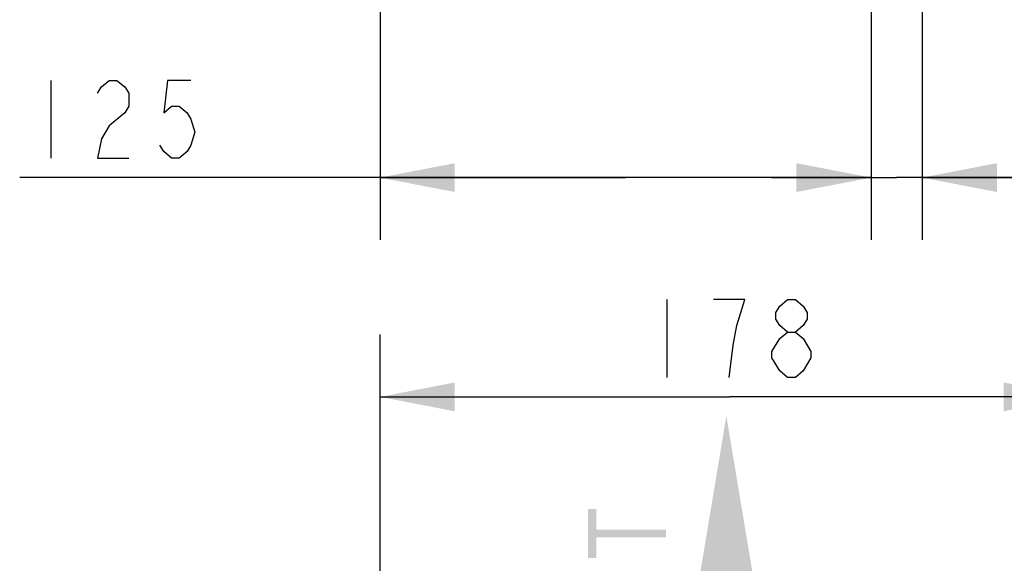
# Model space of a CAD drawing. Header units: inches. Extents: x 0 to 82.7, y 0 to 58.5.
# Tile 84 of 91: x 29.5 to 39.4, y 38.3 to 43.8. Entities that reach past the tile are written whole.
import ezdxf

# ---------------------------------------------------------------- set-up
doc = ezdxf.new("R2010")
doc.units = ezdxf.units.IN
doc.header["$LTSCALE"] = 4.547244
doc.header["$MEASUREMENT"] = 0
doc.layers.get('0').update_dxf_attribs({"linetype": 'CONTINUOUS'})
doc.styles.get("Standard").update_dxf_attribs({"font": 'txt', "width": 0.8})
doc.dimstyles.new('DIMSTYLE_1', dxfattribs={"dimtxt": 0.78125, "dimasz": 0.75, "dimexe": 0.18, "dimexo": 0.0625, "dimgap": 0.09, "dimtad": 1, "dimdec": 1, "dimzin": 4, "dimdsep": 46, "dimtxsty": 'STANDARD', "dimblk": '_FILLED', "dimblk1": '_FILLED', "dimblk2": '_FILLED', "dimcen": 0.09, "dimadec": 0, "dimazin": 0, "dimtfac": 1, "dimtdec": 1, "dimtofl": 0, "dimtmove": 0, "dimatfit": 3, "dimldrblk": '_FILLED', "dimfxl": 1, "dimtolj": 1, "dimtzin": 4, "dimarcsym": 0})
doc.dimstyles.new('DIMSTYLE_2', dxfattribs={"dimtxt": 0.78125, "dimasz": 0.75, "dimexe": 0.18, "dimexo": 0.0625, "dimgap": 0.09, "dimtad": 1, "dimdec": 0, "dimzin": 4, "dimdsep": 46, "dimtxsty": 'STANDARD', "dimblk": '_FILLED', "dimblk1": '_FILLED', "dimblk2": '_FILLED', "dimcen": 0.09, "dimadec": 0, "dimazin": 0, "dimtfac": 1, "dimtdec": 0, "dimtofl": 0, "dimtmove": 0, "dimatfit": 3, "dimldrblk": '_FILLED', "dimfxl": 1, "dimtolj": 1, "dimtzin": 4, "dimarcsym": 0})

# ---------------------------------------------------------------- blocks, each defined once
blk = doc.blocks.new('_FILLED')
at = {"color": 0, "linetype": 'BYBLOCK'}
blk.add_solid([(0, 0), (-1, 0.193), (-1, -0.193)], dxfattribs=at)
blk = doc.blocks.new('*D3')
at = {"color": 7, "linetype": 'CONTINUOUS'}
for p, q in [((33.1016, 35.4877), (33.1016, 40.6264)), ((40.109, 33.8244), (40.109, 40.6264)), ((33.1016, 40.0014), (36.6053, 40.0014)), ((40.109, 40.0014), (36.6053, 40.0014))]:
    blk.add_line(p, q, dxfattribs=at)
at = {"color": 7, "linetype": 'CONTINUOUS', "xscale": 0.75, "yscale": 0.75, "zscale": 0.75, "rotation": 180}
blk.add_blockref('_FILLED', (33.1016, 40.0014), dxfattribs=at)
at = {"color": 7, "linetype": 'CONTINUOUS', "xscale": 0.75, "yscale": 0.75, "zscale": 0.75}
blk.add_blockref('_FILLED', (40.109, 40.0014), dxfattribs=at)
blk = doc.blocks.new('*D19')
at = {"color": 7, "linetype": 'CONTINUOUS'}
for p, q in [((38.03, 44.6236), (38.03, 41.578)), ((33.1016, 44.0173), (33.1016, 41.578)), ((35.5658, 42.203), (29.4845, 42.203)), ((33.1016, 42.203), (35.5658, 42.203)), ((38.03, 42.203), (35.5658, 42.203))]:
    blk.add_line(p, q, dxfattribs=at)
at = {"color": 7, "linetype": 'CONTINUOUS', "xscale": 0.75, "yscale": 0.75, "zscale": 0.75, "rotation": 180}
blk.add_blockref('_FILLED', (33.1016, 42.203), dxfattribs=at)
at = {"color": 7, "linetype": 'CONTINUOUS', "xscale": 0.75, "yscale": 0.75, "zscale": 0.75}
blk.add_blockref('_FILLED', (38.03, 42.203), dxfattribs=at)
blk = doc.blocks.new('*D20')
at = {"color": 7, "linetype": 'CONTINUOUS'}
for p, q in [((38.5422, 46.159), (38.5422, 41.5781)), ((38.03, 44.6236), (38.03, 41.5781)), ((38.03, 42.2031), (37.03, 42.2031)), ((37.03, 42.2031), (38.2861, 42.2031)), ((41.5268, 42.2031), (38.2861, 42.2031)), ((38.5422, 42.2031), (41.5268, 42.2031))]:
    blk.add_line(p, q, dxfattribs=at)
at = {"color": 7, "linetype": 'CONTINUOUS', "xscale": 0.75, "yscale": 0.75, "zscale": 0.75}
blk.add_blockref('_FILLED', (38.03, 42.2031), dxfattribs=at)
at = {"color": 7, "linetype": 'CONTINUOUS', "xscale": 0.75, "yscale": 0.75, "zscale": 0.75, "rotation": 180}
blk.add_blockref('_FILLED', (38.5422, 42.2031), dxfattribs=at)
blk = doc.blocks.new('SYMBOL_0_BL1', base_point=(36.577, 37.6892))
at = {"color": 7, "linetype": 'CONTINUOUS', "const_width": 0.15}
blk.add_lwpolyline([(36.577, 37.9347), (36.5781, 35.5687)], dxfattribs=at)
at = {"color": 7, "linetype": 'CONTINUOUS'}
blk.add_solid([(36.8895, 37.9347), (36.577, 39.8097), (36.2645, 37.9347)], dxfattribs=at)

msp = doc.modelspace()

# ---------------------------------------------------------------- linework, layer by layer
at = {"color": 7, "linetype": 'CONTINUOUS'}
for p, q in [((29.797, 43.1795), (29.797, 42.3983)), ((35.9803, 40.978), (35.9803, 40.1967)), ((36.7616, 40.978), (36.4491, 40.978)), ((37.035, 40.392), (37.035, 40.4571))]:
    msp.add_line(p, q, dxfattribs=at)
for points in [[(30.2658, 43.0493), (30.3048, 43.1144), (30.383, 43.1795), (30.4611, 43.1795), (30.5392, 43.1144), (30.5783, 43.0493), (30.5783, 42.9191), (30.5392, 42.854), (30.383, 42.7238)], [(31.2033, 43.1795), (30.9689, 43.1795), (30.9299, 42.854), (31.008, 42.9191), (31.0861, 42.9191), (31.1642, 42.854), (31.2033, 42.7889), (31.2424, 42.6587), (31.2033, 42.5285), (31.1642, 42.4634), (31.0861, 42.3983), (31.008, 42.3983), (30.9299, 42.4634), (30.8908, 42.5285)], [(30.383, 42.7238), (30.3048, 42.5936), (30.2658, 42.3983), (30.5783, 42.3983)], [(36.6053, 40.1967), (36.6444, 40.5222), (36.6834, 40.7176), (36.7616, 40.978)], [(37.1913, 40.6524), (37.1131, 40.7176), (37.0741, 40.7827), (37.0741, 40.8478), (37.1131, 40.9129), (37.1913, 40.978), (37.2694, 40.978), (37.3475, 40.9129), (37.3866, 40.8478), (37.3866, 40.7827), (37.3475, 40.7176), (37.2694, 40.6524)], [(37.035, 40.4571), (37.1131, 40.5873), (37.1913, 40.6524), (37.2694, 40.6524), (37.3475, 40.5873)], [(37.3475, 40.5873), (37.4256, 40.4571), (37.4256, 40.392), (37.3475, 40.2618)], [(37.1913, 40.1967), (37.1131, 40.2618), (37.035, 40.392)], [(37.3475, 40.2618), (37.2694, 40.1967), (37.1913, 40.1967)]]:
    msp.add_lwpolyline(points, dxfattribs=at)
for points in [[(35.19, 38.3826), (35.2731, 38.3826), (35.19, 38.8774), (35.2731, 38.8774)], [(35.2731, 38.591), (35.9712, 38.591), (35.2731, 38.6691), (35.9712, 38.6691)]]:
    msp.add_solid(points, dxfattribs=at)

# ---------------------------------------------------------------- block references
msp.add_blockref('SYMBOL_0_BL1', (36.577, 37.6892), dxfattribs=at)

# ---------------------------------------------------------------- dimensions: what is measured, and where the dimension line sits
for base, p1, p2, dimstyle, picture, middle in [((38.5422, 42.2031), (38.03, 44.6236), (38.5422, 46.159), 'DIMSTYLE_1', '*D20', (40.2768, 42.3984)), ((40.109, 40.0014), (33.1016, 35.4877), (40.109, 33.8244), 'DIMSTYLE_2', '*D3', (35.6678, 40.1967))]:
    dim = msp.add_linear_dim(base=base, p1=p1, p2=p2, dimstyle=dimstyle, dxfattribs=at)
    dim.commit()
    dim.dimension.update_dxf_attribs({"geometry": picture, "text_midpoint": middle, "dimtype": 160})
dim = msp.add_linear_dim(base=(33.1016, 42.203), p1=(38.03, 44.6236), p2=(33.1016, 44.0173), angle=180, dimstyle='DIMSTYLE_2', dxfattribs=at)
dim.commit()
dim.dimension.update_dxf_attribs({"geometry": '*D19', "text_midpoint": (29.4845, 42.3983), "dimtype": 160})

doc.saveas('drawing.dxf')
